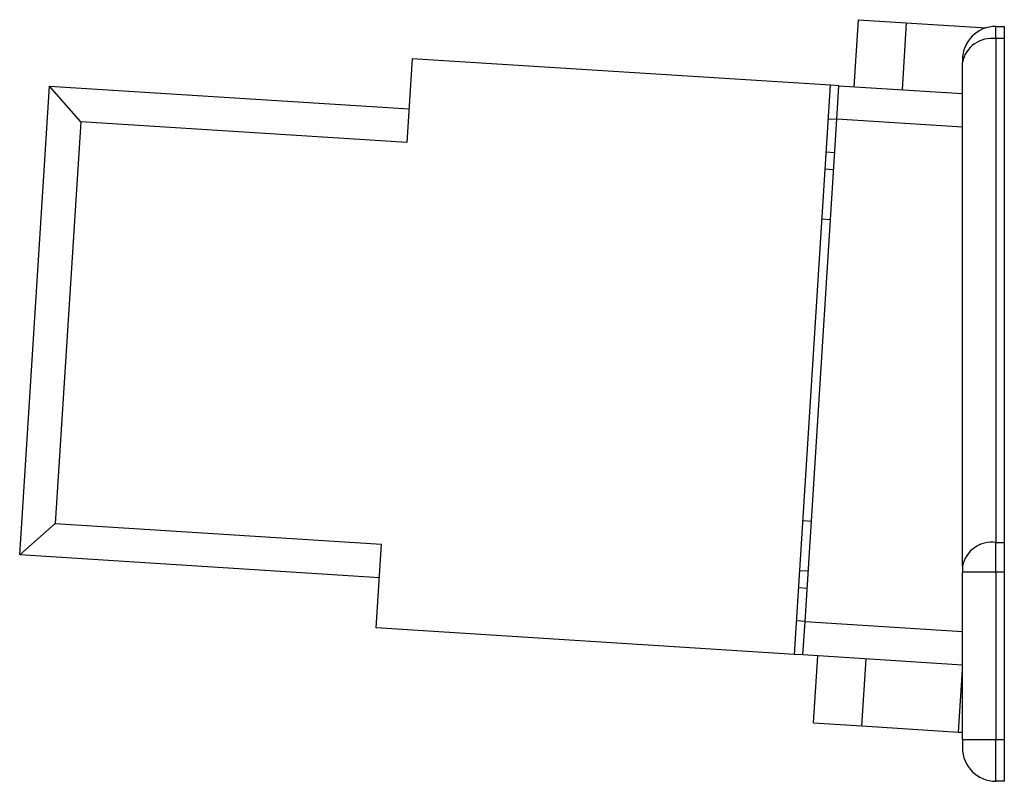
# Model space of a CAD drawing. Header units: millimetres. Extents: x 0 to 420, y 0 to 297.
# Tile 13 of 69: x 99.29 to 103.26, y 125 to 128.06. Entities that reach past the tile are written whole.
import ezdxf

# ---------------------------------------------------------------- set-up
doc = ezdxf.new("R2010")
doc.units = ezdxf.units.MM

msp = doc.modelspace()

# ---------------------------------------------------------------- linework, layer by layer
at = {"color": 7, "linetype": 'Continuous', "lineweight": 25}
for p, q in [((102.66662, 128.06372), (102.64956, 127.79414)), ((102.66662, 128.06372), (102.86117, 128.05141)), ((102.86117, 128.05141), (102.84411, 127.78183)), ((102.86117, 128.05141), (103.18274, 128.03106)), ((103.22216, 127.98749), (103.22216, 128.03694)), ((103.22216, 128.03694), (103.25593, 128.03694)), ((103.25593, 128.03694), (103.25593, 127.98749)), ((103.22216, 127.98749), (103.22216, 125.95916)), ((103.25593, 127.98749), (103.22216, 127.98749)), ((103.25593, 127.98749), (103.25593, 125.95916)), ((100.87103, 127.90668), (100.84971, 127.5697)), ((102.55594, 127.80006), (100.87103, 127.90668)), ((103.0871, 127.90188), (103.0871, 127.89199)), ((103.0871, 125.86366), (103.0871, 127.89199)), ((99.2898, 125.9091), (99.40922, 127.79619)), ((99.53548, 127.65287), (99.40922, 127.79619)), ((99.40922, 127.79619), (100.85824, 127.7045)), ((102.41093, 125.50859), (102.55594, 127.80006)), ((102.58963, 127.79793), (102.55594, 127.80006)), ((102.5811, 127.66314), (102.58963, 127.79793)), ((102.58963, 127.79793), (103.0871, 127.76645)), ((99.53548, 127.65287), (99.43312, 126.03536)), ((100.84971, 127.5697), (99.53548, 127.65287)), ((102.45316, 125.64125), (102.5811, 127.66314)), ((102.54741, 127.66527), (102.5811, 127.66314)), ((103.0871, 127.63112), (102.5811, 127.66314)), ((102.57257, 127.52834), (102.53888, 127.53048)), ((102.53461, 127.46308), (102.56831, 127.46095)), ((102.55551, 127.25876), (102.52182, 127.26089)), ((102.44505, 126.04776), (102.47875, 126.04563)), ((99.43312, 126.03536), (99.2898, 125.9091)), ((99.43312, 126.03536), (100.74735, 125.95219)), ((100.72602, 125.61521), (100.74735, 125.95219)), ((103.22216, 125.83978), (103.22216, 125.95916)), ((103.22216, 125.95916), (103.25593, 125.95916)), ((103.25593, 125.95916), (103.25593, 125.83978)), ((100.73882, 125.8174), (99.2898, 125.9091)), ((102.46595, 125.84344), (102.43225, 125.84557)), ((103.0871, 125.86366), (103.0871, 125.83978)), ((103.0871, 125.16687), (103.0871, 125.83978)), ((103.22216, 125.83978), (103.0871, 125.83978)), ((103.22216, 125.83978), (103.22216, 125.16687)), ((103.25593, 125.83978), (103.22216, 125.83978)), ((103.25593, 125.83978), (103.25593, 125.16687)), ((102.42799, 125.77818), (102.46169, 125.77604)), ((102.41093, 125.50859), (100.72602, 125.61521)), ((102.45316, 125.64125), (102.41946, 125.64338)), ((102.44463, 125.50646), (102.45316, 125.64125)), ((102.45316, 125.64125), (103.0871, 125.60113)), ((102.44463, 125.50646), (102.41093, 125.50859)), ((103.0871, 125.4658), (102.44463, 125.50646)), ((102.48749, 125.23308), (102.50455, 125.50267)), ((102.68205, 125.22077), (102.69911, 125.49035)), ((103.07116, 125.19615), (103.0871, 125.44804)), ((102.48749, 125.23308), (102.68205, 125.22077)), ((102.68205, 125.22077), (103.07116, 125.19615)), ((103.07116, 125.19615), (103.0871, 125.19514)), ((103.0871, 125.16687), (103.0871, 125.13311)), ((103.0871, 125.16687), (103.22216, 125.16687)), ((103.22216, 124.99805), (103.22216, 125.16687)), ((103.22216, 125.16687), (103.25593, 125.16687)), ((103.25593, 125.16687), (103.25593, 124.99805)), ((103.25593, 124.99805), (103.22216, 124.99805))]:
    msp.add_line(p, q, dxfattribs=at)
for centre, radius, start, end in [((103.22216, 127.90188), 0.13506, 90, 180), ((103.20528, 127.86812), 0.12057, 81.95053, 168.57825), ((103.20528, 125.83978), 0.12057, 81.95053, 168.57825), ((103.22216, 125.13311), 0.13506, 180, 270)]:
    msp.add_arc(centre, radius, start, end, dxfattribs=at)

doc.saveas('drawing.dxf')
